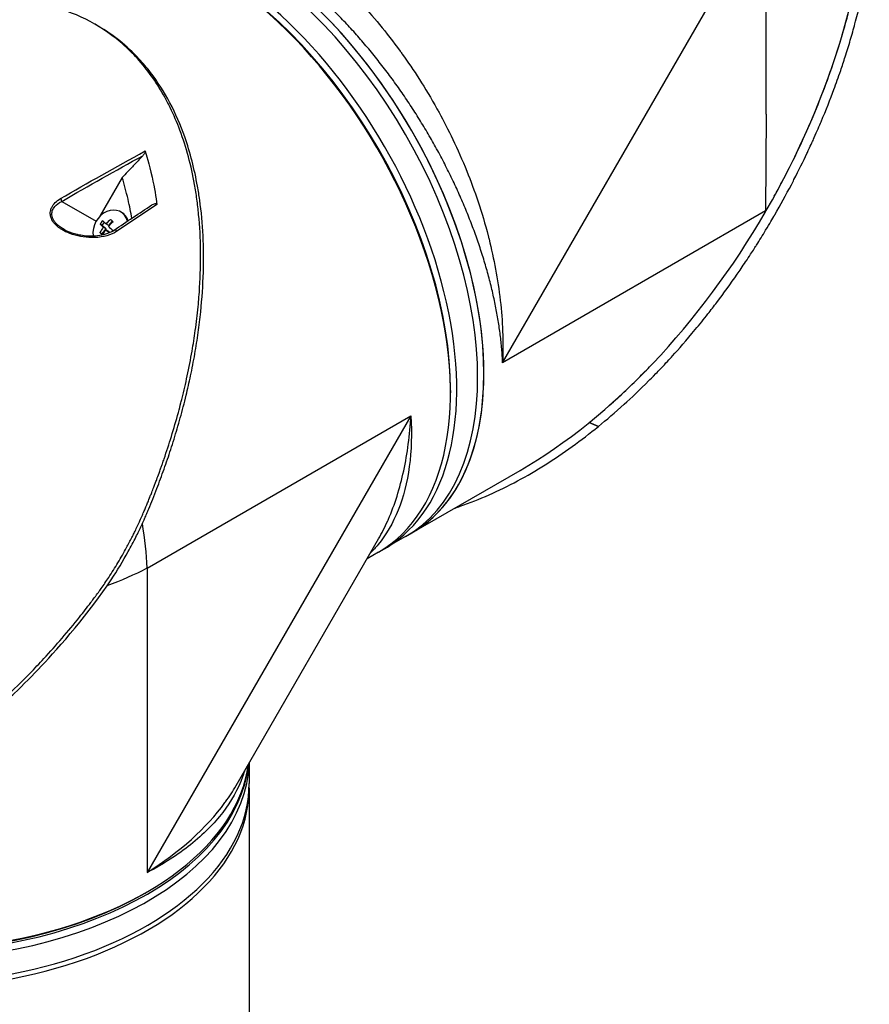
# Model space of a CAD drawing. Header units: millimetres. Extents: x 0 to 5219, y 0 to 2970.
# Tile 228 of 237: x 3358 to 3502, y 1853 to 2019. Entities that reach past the tile are written whole.
import ezdxf

# ---------------------------------------------------------------- set-up
doc = ezdxf.new("R2010")
doc.units = ezdxf.units.MM
doc.header["$LTSCALE"] = 0.2
doc.layers.add('01_Object Line', color=4, linetype='Continuous')

# ---------------------------------------------------------------- blocks, each defined once
blk = doc.blocks.new('A$Ccee225a8')
for p, q in [((-30.62, 651.59), (14.07, 728.99)), ((14.07, 693.72), (14.07, 728.99)), ((-99.19, 708.64), (-99.69, 708.93)), ((-50.63, 707.85), (-50.63, 707.85)), ((14.07, 693.72), (13.95, 677.32)), ((-95.1, 682.96), (-98.88, 676.41)), ((-105.35, 678.93), (-99.53, 675.57)), ((-95.21, 677.07), (-95.36, 677.15)), ((13.95, 677.32), (-30.62, 651.59)), ((-98.48, 674.87), (-98.85, 675.09)), ((-98.5, 673.42), (-97.83, 674.26)), ((-98.48, 674.87), (-98.1, 675.34)), ((-97.83, 674.26), (-98.48, 674.87)), ((-97.83, 674.26), (-98.31, 674.54)), ((-97.39, 673.85), (-97.88, 674.13)), ((-97.37, 674.82), (-97.86, 675.1)), ((-97.37, 674.82), (-96.76, 675.59)), ((-98.5, 673.42), (-98.88, 673.63)), ((-98.39, 673.31), (-98.5, 673.42)), ((-97.2, 673.67), (-97.39, 673.85)), ((-39.46, 646.89), (-39.46, 646.48)), ((-90.86, 616.8), (-46.17, 642.61)), ((-46.17, 642.61), (-90.86, 565.2)), ((-14.4, 640.78), (-15.95, 641.45)), ((-15.93, 641.47), (-14.4, 640.8)), ((-14.4, 640.78), (-14.4, 640.8)), ((-46.02, 622.74), (-27.65, 633.35)), ((-47.08, 622.13), (-46.02, 622.74)), ((-91.34, 622.03), (-91.34, 622.04)), ((-75.8, 579.92), (-51.66, 621.74)), ((-47.08, 622.13), (-50.62, 620.09)), ((-51.68, 619.47), (-53.61, 618.36)), ((-90.86, 616.8), (-90.86, 565.2)), ((-73.58, 583.76), (-73.58, 580.31)), ((-73.58, 579.49), (-73.58, 254.28)), ((-91.22, 561.73), (-90.86, 561.94))]:
    blk.add_line(p, q)
for centre, major_axis, ratio, start_param, end_param in [((-27.65, 701.47), (-41.72, -72.26), 0.57735, 1.570796, 2.356194), ((-76.58, 673.22), (-29.5, 51.1), 0.57735, 3.141593, 6.283185), ((-75.52, 673.84), (29.5, -51.1), 0.57735, 0, 3.141593), ((-75.52, 673.84), (-29.5, 51.1), 0.57735, 3.141593, 6.283185), ((-76.58, 673.22), (-29.5, 51.1), 0.57735, 3.141593, 6.283185), ((-80.12, 671.18), (-29.5, 51.1), 0.57735, 3.123614, 6.301164), ((-81.18, 670.57), (29.5, -51.1), 0.57735, 0, 2.34772), ((-80.82, 670.77), (-29.25, 50.66), 0.57735, 3.926991, 5.497787), ((-51.45, 710.07), (-1.05, 1.82), 0.57735, 2.748048, 2.748866), ((-105.7, 679.13), (0.25, -0.433), 0.54907, 0.810259, 1.899058), ((-97.08, 674.16), (1.72, 2.99), 0.816497, 5.599688, 8.626374), ((-95.84, 673.53), (-3.08, -3.29), 0.567226, 4.515771, 4.762918), ((-94.72, 674.44), (-3.34, 2.68), 0.107646, 0.878846, 1.048417), ((-96.93, 674.08), (1.72, 2.99), 0.816497, 5.652658, 6.283185), ((-27.65, 701.47), (41.72, 72.26), 0.57735, 3.926991, 4.709405), ((-27.65, 701.47), (-41.9, -71.34), 0.582263, 1.57216, 1.575143), ((-27.77, 701.4), (29.11, -51.32), 0.582366, 0.786905, 0.789838), ((-27.77, 701.4), (29.11, -51.32), 0.582366, 0.786854, 0.786905), ((-95.84, 673.53), (-3.08, -3.29), 0.567226, 4.924026, 5.171172), ((-96.5, 674.14), (-2.92, -3.13), 0.567226, 4.758686, 4.928258), ((-95.85, 673.04), (3.51, -2.82), 0.107646, 3.777523, 4.02467), ((-95.4, 673.12), (3.08, 3.29), 0.567226, 1.782433, 2.01433), ((-95.4, 673.6), (-3.51, 2.82), 0.107646, 0.635931, 0.883077), ((-95.85, 673.04), (3.51, -2.82), 0.107646, 4.185778, 4.372831), ((-95.4, 673.12), (3.08, 3.29), 0.567226, 1.374179, 1.621325), ((-95.4, 673.6), (-3.51, 2.82), 0.107646, 1.044185, 1.291332), ((-96.2, 673.65), (-0.28, 0.415), 0.555608, 4.846845, 6.283182), ((-96.2, 673.65), (-0.28, 0.415), 0.555608, 6.283182, 6.283336), ((-97.08, 674.16), (-1.72, -2.99), 0.816497, 5.57928, 5.579295), ((-96.53, 672.2), (3.34, -2.68), 0.107646, 4.020438, 4.173636), ((-94.75, 672.51), (2.92, 3.13), 0.567226, 1.617094, 1.659215), ((-68.8, 677.71), (21.5, -37.24), 0.57735, 0.049277, 0.049282), ((-69.51, 677.31), (21.5, -37.24), 0.57735, 0.085083, 0.085088), ((-69.51, 677.31), (21.25, -36.81), 0.57735, 0.101591, 0.101592), ((-71.63, 676.08), (22.4, -38.8), 0.57735, 0.134651, 0.134671), ((-71.28, 676.29), (22.15, -38.36), 0.57735, 0.133963, 0.133979), ((-132.58, 640.89), (31.63, -49.85), 0.54732, 0.762451, 0.91719), ((-81.18, 670.57), (27.89, -48.31), 0.57735, 0.115156, 0.11516), ((-81.18, 670.57), (28.34, -49.09), 0.57735, 0.058731, 0.05877), ((-132.58, 640.89), (-58.98, 2.47), 0.54732, 2.22784, 2.379142), ((-132.58, 585.61), (-59, 0), 0.57735, 6.277193, 9.364969), ((-132.58, 584.39), (-59, 0), 0.57735, 0, 3.122595), ((-132.58, 584.39), (-59, 0), 0.57735, 0, 3.122595), ((-132.58, 586.02), (59, 0), 0.57735, 3.935465, 6.208317), ((-132.58, 579.49), (-59, 0), 0.57735, 6.2712, 9.436763), ((-132.58, 580.31), (-59, 0), 0.57735, 0, 3.141593), ((-132.58, 585.61), (55.85, 0), 0.57735, 5.741192, 5.742057), ((-132.58, 585.61), (55.75, 0), 0.57735, 5.727044, 5.727847), ((-132.58, 585.61), (58.5, 0), 0.57735, 3.926991, 5.497787)]:
    blk.add_ellipse(centre, major_axis=major_axis, ratio=ratio, start_param=start_param, end_param=end_param)
for points, knots in [([(-105.7, 724.54), (-104.14, 726.28), (-102.56, 727.53), (-101.08, 728.45), (-100.97, 728.52), (-100.86, 728.59), (-100.75, 728.66), (-98.65, 729.91), (-96.57, 730.65), (-94.65, 731.08), (-94.55, 731.1), (-94.45, 731.12), (-94.34, 731.14), (-91.94, 731.64), (-89.58, 731.71), (-87.35, 731.53), (-87.26, 731.52), (-87.17, 731.51), (-87.09, 731.5), (-85.91, 731.4), (-84.69, 731.21), (-83.41, 730.93), (-82.72, 730.79), (-81.39, 730.49), (-79.37, 729.81), (-79.33, 729.79), (-79.28, 729.78), (-79.24, 729.76), (-77.56, 729.18), (-76.23, 728.61), (-75.27, 728.17), (-73.79, 727.48), (-72.39, 726.75), (-71.1, 726), (-69.8, 725.25), (-68.4, 724.38), (-66.92, 723.34), (-65.96, 722.68), (-64.64, 721.72), (-62.96, 720.36), (-62.9, 720.32), (-62.85, 720.27), (-62.79, 720.22), (-60.79, 718.59), (-59.46, 717.34), (-58.74, 716.67), (-57.5, 715.49), (-56.3, 714.29), (-55.16, 713.07), (-55.06, 712.97), (-54.96, 712.86), (-54.86, 712.76), (-52.66, 710.38), (-50.33, 707.61), (-47.99, 704.38), (-47.87, 704.21), (-47.75, 704.05), (-47.63, 703.88), (-45.75, 701.27), (-43.74, 698.19), (-41.75, 694.6), (-41.63, 694.39), (-41.52, 694.18), (-41.4, 693.98), (-39.87, 691.17), (-38.24, 687.87), (-36.7, 684.06), (-35.37, 680.77), (-34.11, 677.11), (-33.07, 673.1), (-33.02, 672.91), (-32.98, 672.72), (-32.93, 672.52), (-32.1, 669.22), (-31.43, 665.73), (-31.02, 662.13), (-30.63, 658.68), (-30.47, 655.14), (-30.62, 651.59)], [0.1889078, 0.1889078, 0.1889078, 0.1889078, 0.25, 0.25, 0.25, 0.2532003, 0.2532003, 0.2532003, 0.3125, 0.3125, 0.3125, 0.315088, 0.315088, 0.315088, 0.375, 0.375, 0.375, 0.3771886, 0.3771886, 0.3771886, 0.40625, 0.40625, 0.40625, 0.4375, 0.4375, 0.4375, 0.4383069, 0.4383069, 0.4383069, 0.46875, 0.46875, 0.46875, 0.5, 0.5, 0.5, 0.53125, 0.53125, 0.53125, 0.5614637, 0.5614637, 0.5614637, 0.5625, 0.5625, 0.5625, 0.59375, 0.59375, 0.59375, 0.6225557, 0.6225557, 0.6225557, 0.625, 0.625, 0.625, 0.6844623, 0.6844623, 0.6844623, 0.6875, 0.6875, 0.6875, 0.7466289, 0.7466289, 0.7466289, 0.75, 0.75, 0.75, 0.8157706, 0.8157706, 0.8157706, 0.8722986, 0.8722986, 0.8722986, 0.875, 0.875, 0.875, 0.9388377, 0.9388377, 0.9388377, 1, 1, 1, 1]), ([(-30.62, 651.59), (-30.62, 651.68), (-30.63, 651.78), (-30.63, 651.88), (-30.64, 651.97), (-30.64, 652.07), (-30.65, 652.17), (-30.66, 652.36), (-30.67, 652.56), (-30.68, 652.75), (-30.71, 653.14), (-30.74, 653.54), (-30.77, 653.93), (-30.8, 654.33), (-30.84, 654.72), (-30.88, 655.12), (-30.92, 655.52), (-30.97, 655.91), (-31.02, 656.31), (-31.12, 657.11), (-31.24, 657.92), (-31.37, 658.73), (-31.5, 659.55), (-31.65, 660.37), (-31.82, 661.19), (-31.98, 662.02), (-32.16, 662.85), (-32.36, 663.69), (-32.55, 664.53), (-32.77, 665.38), (-33, 666.23), (-33.11, 666.66), (-33.23, 667.08), (-33.35, 667.51), (-33.47, 667.94), (-33.6, 668.37), (-33.73, 668.81), (-33.99, 669.67), (-34.27, 670.53), (-34.56, 671.4), (-34.85, 672.26), (-35.15, 673.12), (-35.47, 673.98), (-35.79, 674.85), (-36.12, 675.71), (-36.47, 676.57), (-36.81, 677.43), (-37.17, 678.29), (-37.55, 679.15), (-37.92, 680.01), (-38.31, 680.87), (-38.71, 681.73), (-39.11, 682.58), (-39.53, 683.44), (-39.96, 684.3), (-40.17, 684.73), (-40.39, 685.16), (-40.61, 685.59), (-40.83, 686.02), (-41.06, 686.44), (-41.29, 686.87), (-41.74, 687.72), (-42.21, 688.57), (-42.69, 689.41), (-43.17, 690.25), (-43.66, 691.08), (-44.16, 691.9), (-44.66, 692.72), (-45.16, 693.54), (-45.68, 694.35), (-46.2, 695.15), (-46.73, 695.95), (-47.27, 696.74), (-47.81, 697.54), (-48.36, 698.32), (-48.93, 699.1), (-49.49, 699.87), (-50.06, 700.64), (-50.64, 701.41), (-50.93, 701.79), (-51.23, 702.17), (-51.52, 702.54), (-51.82, 702.92), (-52.12, 703.29), (-52.42, 703.66), (-53.02, 704.41), (-53.63, 705.13), (-54.24, 705.85), (-54.85, 706.56), (-55.47, 707.26), (-56.1, 707.95), (-56.72, 708.63), (-57.35, 709.3), (-57.99, 709.96), (-58.62, 710.62), (-59.26, 711.26), (-59.91, 711.89), (-60.56, 712.53), (-61.21, 713.14), (-61.87, 713.74), (-62.53, 714.35), (-63.19, 714.94), (-63.86, 715.51), (-64.53, 716.09), (-65.21, 716.65), (-65.89, 717.19), (-66.57, 717.73), (-67.25, 718.26), (-67.93, 718.76), (-68.61, 719.27), (-69.29, 719.76), (-69.98, 720.23), (-70.66, 720.7), (-71.34, 721.15), (-72.03, 721.58), (-72.37, 721.8), (-72.72, 722.01), (-73.06, 722.22), (-73.4, 722.43), (-73.75, 722.63), (-74.09, 722.83), (-74.44, 723.03), (-74.78, 723.22), (-75.12, 723.41), (-75.47, 723.6), (-75.81, 723.78), (-76.15, 723.96), (-76.83, 724.32), (-77.51, 724.65), (-78.19, 724.97), (-78.86, 725.28), (-79.53, 725.58), (-80.2, 725.85), (-80.87, 726.13), (-81.54, 726.38), (-82.2, 726.62), (-82.86, 726.85), (-83.52, 727.07), (-84.18, 727.26), (-84.83, 727.45), (-85.49, 727.63), (-86.13, 727.78), (-86.46, 727.85), (-86.78, 727.93), (-87.11, 727.99), (-87.43, 728.06), (-87.75, 728.12), (-88.07, 728.17), (-88.71, 728.28), (-89.34, 728.37), (-89.97, 728.44), (-90.59, 728.51), (-91.2, 728.55), (-91.81, 728.58), (-92.41, 728.6), (-93.01, 728.61), (-93.6, 728.59), (-94.19, 728.57), (-94.77, 728.53), (-95.34, 728.47), (-95.91, 728.41), (-96.47, 728.33), (-97.03, 728.23), (-97.58, 728.13), (-98.12, 728.01), (-98.66, 727.86), (-98.93, 727.79), (-99.19, 727.71), (-99.46, 727.63), (-99.72, 727.54), (-99.98, 727.46), (-100.24, 727.36), (-100.76, 727.17), (-101.26, 726.97), (-101.75, 726.74), (-102.24, 726.51), (-102.71, 726.26), (-103.17, 726), (-103.17, 726), (-103.18, 726), (-103.18, 726)], [-0.0000637, -0.0000637, -0.0000637, -0.0000637, 0.0002965, 0.0002965, 0.0002965, 0.0006567, 0.0006567, 0.0006567, 0.0013771, 0.0013771, 0.0013771, 0.0028179, 0.0028179, 0.0028179, 0.0042587, 0.0042587, 0.0042587, 0.0056995, 0.0056995, 0.0056995, 0.0085812, 0.0085812, 0.0085812, 0.0114628, 0.0114628, 0.0114628, 0.0143444, 0.0143444, 0.0143444, 0.017226, 0.017226, 0.017226, 0.0186668, 0.0186668, 0.0186668, 0.0201076, 0.0201076, 0.0201076, 0.0229892, 0.0229892, 0.0229892, 0.0258708, 0.0258708, 0.0258708, 0.0287525, 0.0287525, 0.0287525, 0.0316341, 0.0316341, 0.0316341, 0.0345157, 0.0345157, 0.0345157, 0.0373973, 0.0373973, 0.0373973, 0.0388381, 0.0388381, 0.0388381, 0.0402789, 0.0402789, 0.0402789, 0.0431605, 0.0431605, 0.0431605, 0.0460421, 0.0460421, 0.0460421, 0.0489257, 0.0489257, 0.0489257, 0.0518054, 0.0518054, 0.0518054, 0.054687, 0.054687, 0.054687, 0.0575686, 0.0575686, 0.0575686, 0.0590094, 0.0590094, 0.0590094, 0.0604502, 0.0604502, 0.0604502, 0.0633318, 0.0633318, 0.0633318, 0.0662134, 0.0662134, 0.0662134, 0.0690951, 0.0690951, 0.0690951, 0.0719767, 0.0719767, 0.0719767, 0.0748582, 0.0748582, 0.0748582, 0.0777399, 0.0777399, 0.0777399, 0.0806215, 0.0806215, 0.0806215, 0.0835031, 0.0835031, 0.0835031, 0.0863847, 0.0863847, 0.0863847, 0.0892664, 0.0892664, 0.0892664, 0.0907048, 0.0907048, 0.0907048, 0.092148, 0.092148, 0.092148, 0.0935873, 0.0935873, 0.0935873, 0.0950296, 0.0950296, 0.0950296, 0.0979112, 0.0979112, 0.0979112, 0.1007928, 0.1007928, 0.1007928, 0.1036744, 0.1036744, 0.1036744, 0.106556, 0.106556, 0.106556, 0.1094377, 0.1094377, 0.1094377, 0.1108785, 0.1108785, 0.1108785, 0.1123193, 0.1123193, 0.1123193, 0.1152009, 0.1152009, 0.1152009, 0.1180825, 0.1180825, 0.1180825, 0.1209641, 0.1209641, 0.1209641, 0.1238457, 0.1238457, 0.1238457, 0.1267273, 0.1267273, 0.1267273, 0.129609, 0.129609, 0.129609, 0.1310498, 0.1310498, 0.1310498, 0.1324906, 0.1324906, 0.1324906, 0.1353722, 0.1353722, 0.1353722, 0.1382538, 0.1382538, 0.1382538, 0.1382579, 0.1382579, 0.1382579, 0.1382579]), ([(15.43, 679.8), (15.94, 680.73), (16.44, 681.65), (16.93, 682.59), (17.85, 684.34), (18.74, 686.11), (19.58, 687.9), (21.27, 691.47), (22.8, 695.11), (24.17, 698.8), (25.53, 702.49), (26.74, 706.22), (27.75, 709.98), (28.25, 711.86), (28.71, 713.75), (29.12, 715.64), (29.53, 717.54), (29.88, 719.43), (30.18, 721.33)], [-0.4708044, -0.4708044, -0.4708044, -0.4708044, -0.4375, -0.4375, -0.4375, -0.375, -0.375, -0.375, -0.25, -0.25, -0.25, -0.125, -0.125, -0.125, -0.0625, -0.0625, -0.0625, 0, 0, 0, 0]), ([(-14.4, 640.8), (-13.02, 641.91), (-11.56, 643.16), (-10.03, 644.55), (-8.79, 645.66), (-7.38, 646.99), (-5.83, 648.55), (-5.64, 648.73), (-5.25, 649.13), (-4.64, 649.75), (-4.4, 650.01), (-4.11, 650.3), (-3.79, 650.63), (-2.97, 651.5), (-2.31, 652.22), (-1.81, 652.77), (-0.77, 653.91), (0.52, 655.37), (2.03, 657.2), (2.76, 658.08), (3.48, 658.97), (4.18, 659.86), (4.69, 660.51), (5.19, 661.16), (5.69, 661.82), (6.87, 663.38), (8.03, 664.98), (9.15, 666.59), (9.55, 667.18), (10.03, 667.88), (10.57, 668.69), (11.21, 669.65), (11.68, 670.38), (12, 670.87), (12.2, 671.19), (12.33, 671.4), (12.41, 671.52), (12.94, 672.35), (13.45, 673.19), (13.96, 674.03), (14.65, 675.17), (15.15, 676.02), (15.47, 676.58), (15.49, 676.61), (15.5, 676.63), (15.52, 676.66), (16.48, 678.34), (17.41, 680.03), (18.32, 681.76), (18.47, 682.05), (18.62, 682.33), (18.76, 682.61), (19.6, 684.23), (20.33, 685.72), (20.96, 687.05), (21.12, 687.4), (21.41, 688), (21.79, 688.85), (21.92, 689.12), (22.05, 689.41), (22.19, 689.73), (22.69, 690.85), (23.08, 691.76), (23.37, 692.43), (24.21, 694.44), (24.93, 696.26), (25.54, 697.9), (25.9, 698.89), (26.29, 699.96), (26.68, 701.11), (26.93, 701.85), (27.19, 702.63), (27.45, 703.44), (27.75, 704.37), (28.04, 705.3), (28.31, 706.24), (28.59, 707.17), (28.85, 708.1), (29.1, 709.04), (29.26, 709.61), (29.4, 710.15), (29.53, 710.67), (29.92, 712.2), (30.22, 713.54), (30.47, 714.68), (30.86, 716.48), (31.22, 718.37), (31.53, 720.34)], [-1, -1, -1, -1, -0.9375, -0.9375, -0.9375, -0.875, -0.875, -0.875, -0.8528979, -0.8528979, -0.8528979, -0.84375, -0.84375, -0.84375, -0.8125, -0.8125, -0.8125, -0.75, -0.75, -0.75, -0.7138981, -0.7138981, -0.7138981, -0.6875, -0.6875, -0.6875, -0.625, -0.625, -0.625, -0.5982143, -0.5982143, -0.5982143, -0.5763525, -0.5763525, -0.5763525, -0.5625, -0.5625, -0.5625, -0.53125, -0.53125, -0.53125, -0.5, -0.5, -0.5, -0.4990096, -0.4990096, -0.4990096, -0.4375, -0.4375, -0.4375, -0.4283694, -0.4283694, -0.4283694, -0.375, -0.375, -0.375, -0.3512462, -0.3512462, -0.3512462, -0.34375, -0.34375, -0.34375, -0.3125, -0.3125, -0.3125, -0.25, -0.25, -0.25, -0.2121786, -0.2121786, -0.2121786, -0.1875, -0.1875, -0.1875, -0.15625, -0.15625, -0.15625, -0.125, -0.125, -0.125, -0.1091039, -0.1091039, -0.1091039, -0.0625, -0.0625, -0.0625, 0, 0, 0, 0]), ([(-129.08, 583.85), (-129.07, 583.86), (-128.86, 583.99), (-128.76, 584.05), (-128.68, 584.11), (-128.44, 584.26), (-128.29, 584.36), (-127.81, 584.67), (-127.49, 584.88), (-126.55, 585.52), (-125.92, 585.95), (-124.05, 587.28), (-122.82, 588.2), (-121.32, 589.38), (-121.02, 589.62), (-120.35, 590.16), (-119.96, 590.47), (-118.89, 591.36), (-118.19, 591.95), (-117.36, 592.67), (-117.23, 592.79), (-116.97, 593.02), (-116.84, 593.13), (-115.42, 594.4), (-114.13, 595.59), (-112.16, 597.52), (-111.45, 598.23), (-109.94, 599.78), (-109.15, 600.61), (-106.28, 603.72), (-104.27, 606.07), (-101.69, 609.3), (-101.06, 610.11), (-100.35, 611.05), (-100.26, 611.17), (-100.1, 611.38), (-100.02, 611.48), (-99.88, 611.67), (-99.8, 611.77), (-99.63, 612), (-99.53, 612.13), (-99.37, 612.36), (-99.3, 612.45), (-99.12, 612.69), (-99.02, 612.83), (-98.83, 613.09), (-98.75, 613.21), (-98.23, 613.95), (-97.81, 614.57), (-96.85, 616.02), (-96.33, 616.85), (-95.32, 618.54), (-94.82, 619.41), (-94.05, 620.84), (-93.75, 621.4), (-93.4, 622.1), (-93.33, 622.23), (-93.15, 622.59), (-93.03, 622.83), (-92.64, 623.65), (-92.36, 624.24), (-91.95, 625.14), (-91.81, 625.46), (-91.62, 625.89), (-91.57, 626.01), (-91.5, 626.18), (-91.47, 626.24), (-91.4, 626.42), (-91.34, 626.55), (-91.2, 626.88), (-91.12, 627.09), (-90.93, 627.54), (-90.83, 627.78), (-90.63, 628.27), (-90.53, 628.5), (-90.41, 628.82), (-90.38, 628.9), (-90.26, 629.18), (-90.18, 629.38), (-89.98, 629.9), (-89.86, 630.19), (-89.67, 630.71), (-89.58, 630.93), (-89.42, 631.36), (-89.33, 631.59), (-89.12, 632.16), (-88.99, 632.5), (-88.77, 633.11), (-88.68, 633.36), (-88.52, 633.8), (-88.45, 633.99), (-88.35, 634.28), (-88.32, 634.38), (-88.19, 634.75), (-88.09, 635.03), (-87.57, 636.56), (-87.16, 637.81), (-86.35, 640.44), (-85.95, 641.81), (-85.43, 643.72), (-85.29, 644.26), (-85.08, 645.06), (-85.02, 645.32), (-84.8, 646.19), (-84.65, 646.82), (-84.36, 648.08), (-84.21, 648.72), (-83.78, 650.76), (-83.5, 652.16), (-83.06, 654.72), (-82.88, 655.87), (-82.53, 658.38), (-82.37, 659.73), (-82.13, 662.17), (-82.04, 663.26), (-81.72, 668.52), (-81.75, 672.67), (-82.23, 677.58), (-82.33, 678.44), (-82.56, 680.14), (-82.69, 680.97), (-83.4, 684.98), (-84.22, 688.07), (-85.81, 692.3), (-86.36, 693.58), (-87.54, 696.01), (-88.18, 697.16), (-90.21, 700.41), (-91.74, 702.38), (-94.33, 704.98), (-95.22, 705.78), (-97.98, 707.97), (-99.96, 709.19), (-104.19, 711.13), (-106.4, 711.85), (-109.31, 712.44), (-109.92, 712.54), (-111.16, 712.72), (-111.79, 712.8), (-113.07, 712.91), (-113.72, 712.95), (-115.72, 713.01), (-117.08, 712.98), (-119.6, 712.8), (-120.76, 712.66), (-122.93, 712.33), (-123.95, 712.13), (-126.74, 711.51), (-128.52, 711), (-131.6, 709.97), (-132.92, 709.47), (-135.2, 708.52), (-136.18, 708.09), (-137.87, 707.29), (-138.59, 706.93), (-139.58, 706.43), (-139.85, 706.28), (-140.36, 706.02), (-140.59, 705.89), (-141.23, 705.54), (-141.64, 705.32), (-142.66, 704.74), (-143.27, 704.38), (-144.18, 703.84), (-144.48, 703.65), (-144.93, 703.37), (-145.08, 703.28), (-145.27, 703.16), (-145.35, 703.11), (-145.43, 703.05)], [-6.229962, -6.229962, -6.229962, -6.229962, -6.227864, -6.227864, -6.219552, -6.219552, -6.202929, -6.202929, -6.16968, -6.16968, -6.103208, -6.103208, -5.970065, -5.970065, -5.937453, -5.937453, -5.895346, -5.895346, -5.816119, -5.816119, -5.800362, -5.800362, -5.786281, -5.786281, -5.635887, -5.635887, -5.550128, -5.550128, -5.451964, -5.451964, -5.19041, -5.19041, -5.103809, -5.103809, -5.091041, -5.091041, -5.081268, -5.081268, -5.070806, -5.070806, -5.057101, -5.057101, -5.047416, -5.047416, -5.032993, -5.032993, -5.021064, -5.021064, -4.959513, -4.959513, -4.879662, -4.879662, -4.798866, -4.798866, -4.746913, -4.746913, -4.735039, -4.735039, -4.713278, -4.713278, -4.660559, -4.660559, -4.631405, -4.631405, -4.620962, -4.620962, -4.61581, -4.61581, -4.603824, -4.603824, -4.585775, -4.585775, -4.565126, -4.565126, -4.545061, -4.545061, -4.538129, -4.538129, -4.518662, -4.518662, -4.489931, -4.489931, -4.468034, -4.468034, -4.446173, -4.446173, -4.412022, -4.412022, -4.38742, -4.38742, -4.368644, -4.368644, -4.359076, -4.359076, -4.331844, -4.331844, -4.208918, -4.208918, -4.076245, -4.076245, -4.023995, -4.023995, -3.998904, -3.998904, -3.939656, -3.939656, -3.878964, -3.878964, -3.746371, -3.746371, -3.637173, -3.637173, -3.509455, -3.509455, -3.406658, -3.406658, -3.009825, -3.009825, -2.924337, -2.924337, -2.84138, -2.84138, -2.519502, -2.519502, -2.374871, -2.374871, -2.235834, -2.235834, -1.965462, -1.965462, -1.83333, -1.83333, -1.574796, -1.574796, -1.31765, -1.31765, -1.250405, -1.250405, -1.181884, -1.181884, -1.111813, -1.111813, -0.967968, -0.967968, -0.846322, -0.846322, -0.739809, -0.739809, -0.553416, -0.553416, -0.413606, -0.413606, -0.308754, -0.308754, -0.230175, -0.230175, -0.200698, -0.200698, -0.174921, -0.174921, -0.129811, -0.129811, -0.061984, -0.061984, -0.028133, -0.028133, -0.011208, -0.011208, -0.006481, -0.006481, -0.006481, -0.006481]), ([(-128.58, 583.56), (-128.53, 583.59), (-128.13, 583.85), (-127.24, 584.43), (-126.91, 584.65), (-125.91, 585.32), (-125.25, 585.78), (-123.28, 587.19), (-121.99, 588.17), (-120.36, 589.46), (-120, 589.75), (-119.23, 590.38), (-118.81, 590.72), (-117.31, 591.98), (-116.24, 592.92), (-114.59, 594.43), (-113.99, 594.98), (-111.82, 597.05), (-110.27, 598.61), (-105.82, 603.33), (-100.54, 609.39), (-95.93, 616.38), (-94.96, 617.97), (-93.62, 620.42), (-93.19, 621.23), (-92.61, 622.38), (-92.45, 622.71), (-91.98, 623.68), (-91.68, 624.33), (-91.3, 625.19), (-91.21, 625.39), (-91.06, 625.74), (-91, 625.88), (-90.89, 626.16), (-90.83, 626.29), (-90.71, 626.56), (-90.66, 626.7), (-90.37, 627.39), (-90.15, 627.94), (-89.69, 629.07), (-89.46, 629.66), (-88.81, 631.35), (-88.4, 632.46), (-87.61, 634.67), (-87.23, 635.77), (-86.49, 638.05), (-86.13, 639.23), (-85.42, 641.63), (-85.08, 642.87), (-84.58, 644.76), (-84.42, 645.41), (-84, 647.17), (-83.75, 648.26), (-83.25, 650.59), (-83.01, 651.83), (-82.58, 654.28), (-82.39, 655.49), (-82.06, 657.87), (-81.92, 659.04), (-81.56, 662.45), (-81.41, 664.7), (-81.23, 671.08), (-81.41, 675.19), (-82.07, 679.94), (-82.2, 680.72), (-82.85, 684.37), (-83.56, 687.17), (-85.93, 693.87), (-87.84, 697.57), (-90.93, 701.59), (-91.58, 702.35), (-93.28, 704.19), (-94.37, 705.21), (-96.69, 707.07), (-97.91, 707.9), (-99.19, 708.64)], [0.000001, 0.000001, 0.000001, 0.000001, 0.0174896, 0.0174896, 0.0280641, 0.0280641, 0.0492044, 0.0492044, 0.0915833, 0.0915833, 0.103829, 0.103829, 0.1177045, 0.1177045, 0.1548929, 0.1548929, 0.1762617, 0.1762617, 0.2332292, 0.2332292, 0.3447473, 0.3447473, 0.3768428, 0.3768428, 0.3928613, 0.3928613, 0.3992061, 0.3992061, 0.4115742, 0.4115742, 0.4153435, 0.4153435, 0.4181398, 0.4181398, 0.4207138, 0.4207138, 0.4231441, 0.4231441, 0.4328041, 0.4328041, 0.443145, 0.443145, 0.4624048, 0.4624048, 0.4815797, 0.4815797, 0.5018181, 0.5018181, 0.5229618, 0.5229618, 0.5340035, 0.5340035, 0.5527188, 0.5527188, 0.5738832, 0.5738832, 0.5945831, 0.5945831, 0.6145009, 0.6145009, 0.6528362, 0.6528362, 0.7241388, 0.7241388, 0.7381113, 0.7381113, 0.7906485, 0.7906485, 0.8696683, 0.8696683, 0.8893857, 0.8893857, 0.91901, 0.91901, 0.9486637, 0.9486637, 0.9486637, 0.9486637]), ([(-91.22, 687.47), (-91.21, 687.45), (-91.21, 687.42), (-91.21, 687.36), (-91.21, 687.33), (-91.24, 687.22), (-91.28, 687.14), (-91.4, 686.93), (-91.5, 686.8), (-91.62, 686.67)], [0.00000001, 0.00000001, 0.00000001, 0.00000001, 0.00934531, 0.00934531, 0.02070119, 0.02070119, 0.04610095, 0.04610095, 0.07967024, 0.07967024, 0.07967024, 0.07967024]), ([(-91.22, 687.47), (-91.05, 686.96), (-90.54, 685.35), (-89.64, 681.21), (-89.37, 679.58), (-89.22, 678.38)], [0.000001, 0.000001, 0.000001, 0.000001, 0.1867187, 0.1867187, 0.3309926, 0.3309926, 0.3309926, 0.3309926]), ([(-91.62, 686.67), (-92.05, 686.22), (-92.47, 685.76), (-93.33, 684.85), (-93.75, 684.4), (-94.18, 683.95), (-94.18, 683.94), (-94.19, 683.94), (-94.19, 683.93), (-94.49, 683.61), (-94.8, 683.28), (-95.1, 682.96)], [-0.3898017, -0.3898017, -0.3898017, -0.3898017, -0.1949013, -0.1949013, 0, 0, 0, 0.0018086, 0.0018086, 0.0018086, 0.14148, 0.14148, 0.14148, 0.14148]), ([(-93.48, 676.07), (-93.64, 677.02), (-93.84, 678.09), (-94.43, 680.65), (-94.73, 681.75), (-95.1, 682.96)], [-1.1363145, -1.1363145, -1.1363145, -1.1363145, -0.7048537, -0.7048537, -0.2097711, -0.2097711, -0.2097711, -0.2097711]), ([(-96.01, 673.86), (-96.99, 673.19), (-98.24, 672.86), (-99.79, 672.8), (-101.09, 672.76), (-102.33, 672.94), (-103.5, 673.32), (-103.56, 673.34), (-103.63, 673.36), (-103.7, 673.39), (-104.41, 673.63), (-105.03, 673.93), (-105.55, 674.29), (-105.71, 674.4), (-105.86, 674.5), (-105.99, 674.61), (-106.13, 674.72), (-106.26, 674.84), (-106.38, 674.96), (-106.63, 675.21), (-106.84, 675.5), (-107.01, 675.82), (-107.16, 676.1), (-107.25, 676.39), (-107.28, 676.68), (-107.29, 676.74), (-107.29, 676.8), (-107.29, 676.86), (-107.3, 677), (-107.29, 677.14), (-107.26, 677.28), (-107.24, 677.39), (-107.22, 677.5), (-107.18, 677.6), (-107.14, 677.71), (-107.1, 677.81), (-107.05, 677.91), (-106.76, 678.49), (-106.26, 678.99), (-105.55, 679.4)], [0, 0, 0, 0, 0.25, 0.25, 0.25, 0.4865055, 0.4865055, 0.4865055, 0.5, 0.5, 0.5, 0.625, 0.625, 0.625, 0.65625, 0.65625, 0.65625, 0.6875, 0.6875, 0.6875, 0.75, 0.75, 0.75, 0.8021419, 0.8021419, 0.8021419, 0.8125, 0.8125, 0.8125, 0.8375, 0.8375, 0.8375, 0.85625, 0.85625, 0.85625, 0.875, 0.875, 0.875, 0.9999999, 0.9999999, 0.9999999, 0.9999999]), ([(-105.25, 674.36), (-105.37, 674.43), (-105.47, 674.5), (-105.57, 674.56), (-105.67, 674.63), (-105.77, 674.7), (-105.87, 674.78), (-106.01, 674.88), (-106.17, 675.02), (-106.4, 675.29), (-106.41, 675.3), (-106.42, 675.32), (-106.44, 675.33), (-106.5, 675.41), (-106.55, 675.47), (-106.59, 675.54), (-106.63, 675.59), (-106.67, 675.65), (-106.7, 675.71), (-106.79, 675.86), (-106.86, 676), (-106.91, 676.15), (-106.97, 676.32), (-107.01, 676.49), (-107.02, 676.65), (-107.02, 676.69), (-107.02, 676.72), (-107.02, 676.75), (-107.02, 676.98), (-106.98, 677.22), (-106.89, 677.44), (-106.8, 677.64), (-106.68, 677.84), (-106.52, 678.04), (-106.26, 678.36), (-105.87, 678.67), (-105.35, 678.93)], [-0.9529877, -0.9529877, -0.9529877, -0.9529877, -0.9022408, -0.9022408, -0.9022408, -0.8514938, -0.8514938, -0.8514938, -0.75, -0.75, -0.75, -0.7421865, -0.7421865, -0.7421865, -0.705, -0.705, -0.705, -0.675, -0.675, -0.675, -0.6, -0.6, -0.6, -0.5168612, -0.5168612, -0.5168612, -0.5, -0.5, -0.5, -0.375, -0.375, -0.375, -0.25, -0.25, -0.25, -0.0000001, -0.0000001, -0.0000001, -0.0000001]), ([(-90.07, 678.33), (-90.05, 678.34), (-90.03, 678.36), (-89.88, 678.45), (-89.75, 678.51), (-89.56, 678.56), (-89.5, 678.57), (-89.4, 678.57), (-89.37, 678.56), (-89.31, 678.54), (-89.29, 678.52), (-89.26, 678.49), (-89.24, 678.47), (-89.23, 678.43), (-89.22, 678.41), (-89.22, 678.38)], [0.088221, 0.088221, 0.088221, 0.088221, 0.095972, 0.095972, 0.1472556, 0.1472556, 0.1799, 0.1799, 0.201094, 0.201094, 0.2173693, 0.2173693, 0.2315622, 0.2315622, 0.2460854, 0.2460854, 0.2460854, 0.2460854]), ([(-104.53, 673.96), (-103.95, 673.69), (-103.34, 673.49), (-101.94, 673.17), (-101.15, 673.08), (-99.39, 673.08), (-98.4, 673.22), (-97.16, 673.67), (-96.8, 673.85), (-96.48, 674.06)], [0, 0, 0, 0, 0.1949686, 0.1949686, 0.449243, 0.449243, 0.7793899, 0.7793899, 0.9241635, 0.9241635, 0.9241635, 0.9241635]), ([(-12.92, 644), (-11.01, 645.68), (-9.14, 647.43), (-7.33, 649.25), (-6.6, 649.98), (-5.88, 650.72), (-5.16, 651.47)], [-0.9573734, -0.9573734, -0.9573734, -0.9573734, -0.875, -0.875, -0.875, -0.8418492, -0.8418492, -0.8418492, -0.8418492]), ([(-46.17, 642.61), (-46, 639.56), (-46.08, 636.68), (-46.44, 633.99), (-46.8, 631.32), (-47.44, 628.82), (-48.32, 626.61), (-49.21, 624.39), (-50.35, 622.44), (-51.73, 620.77), (-52.14, 620.27), (-52.58, 619.8), (-53.03, 619.35)], [0, 0, 0, 0, 0.0627169, 0.0627169, 0.0627169, 0.125, 0.125, 0.125, 0.1875, 0.1875, 0.1875, 0.2060777, 0.2060777, 0.2060777, 0.2060777]), ([(-51.66, 621.74), (-51.1, 622.7), (-50.58, 623.72), (-50.1, 624.79), (-50.06, 624.88), (-50.02, 624.97), (-49.98, 625.06), (-48.9, 627.54), (-48.02, 630.33), (-47.39, 633.27), (-46.75, 636.21), (-46.35, 639.33), (-46.17, 642.61)], [0.8482612, 0.8482612, 0.8482612, 0.8482612, 0.875, 0.875, 0.875, 0.877259, 0.877259, 0.877259, 0.9386494, 0.9386494, 0.9386494, 1, 1, 1, 1]), ([(-38.69, 626.97), (-38.4, 627.07), (-38.11, 627.16), (-37.81, 627.27), (-36.17, 627.84), (-34.53, 628.48), (-32.91, 629.2), (-29.66, 630.64), (-26.48, 632.36), (-23.39, 634.31), (-21.85, 635.29), (-20.33, 636.32), (-18.83, 637.4), (-17.33, 638.48), (-15.86, 639.61), (-14.4, 640.78)], [0.3527878, 0.3527878, 0.3527878, 0.3527878, 0.375, 0.375, 0.375, 0.5, 0.5, 0.5, 0.75, 0.75, 0.75, 0.875, 0.875, 0.875, 1, 1, 1, 1]), ([(-74.39, 582.36), (-74.49, 582.04), (-74.59, 581.73), (-74.71, 581.41), (-75.46, 579.32), (-76.59, 577.3), (-78.06, 575.38), (-79.53, 573.47), (-81.35, 571.64), (-83.51, 569.92), (-85.66, 568.21), (-88.15, 566.62), (-90.86, 565.2)], [0.8030351, 0.8030351, 0.8030351, 0.8030351, 0.8124833, 0.8124833, 0.8124833, 0.8749861, 0.8749861, 0.8749861, 0.9375, 0.9375, 0.9375, 1, 1, 1, 1]), ([(-90.86, 565.2), (-85.36, 568.69), (-80.82, 572.75), (-77.68, 577.04), (-77.65, 577.09), (-77.62, 577.13), (-77.59, 577.18), (-76.93, 578.08), (-76.33, 578.99), (-75.8, 579.92)], [0, 0, 0, 0, 0.1237216, 0.1237216, 0.1237216, 0.125, 0.125, 0.125, 0.1509863, 0.1509863, 0.1509863, 0.1509863])]:
    blk.add_open_spline(points, degree=3, knots=knots)
for points in [[(-105.55, 679.4), (-101.02, 682.02), (-96.22, 684.73), (-91.22, 687.47)], [(-105.35, 678.93), (-100.78, 681.58), (-96.2, 684.16), (-91.62, 686.67)], [(-96.48, 674.06), (-94.34, 675.5), (-92.21, 676.93), (-90.07, 678.33)], [(-89.22, 678.38), (-91.48, 676.9), (-93.75, 675.39), (-96.01, 673.86)], [(13.95, 677.17), (13.99, 677.24), (14.03, 677.32), (14.07, 677.39)], [(-105.38, 674.44), (-105.38, 674.43), (-105.38, 674.43), (-105.37, 674.42)], [(-104.96, 674.19), (-105.07, 674.25), (-105.17, 674.31), (-105.25, 674.36)], [(-104.53, 673.95), (-104.67, 674.03), (-104.82, 674.11), (-104.96, 674.19)], [(-94.67, 615), (-94.67, 615), (-94.67, 615), (-94.67, 615)]]:
    blk.add_open_spline(points, degree=3)

msp = doc.modelspace()

# ---------------------------------------------------------------- block references
at = {"layer": '01_Object Line'}
msp.add_blockref('A$Ccee225a8', (3470.513, 1309.722), dxfattribs=at)

doc.saveas('drawing.dxf')
